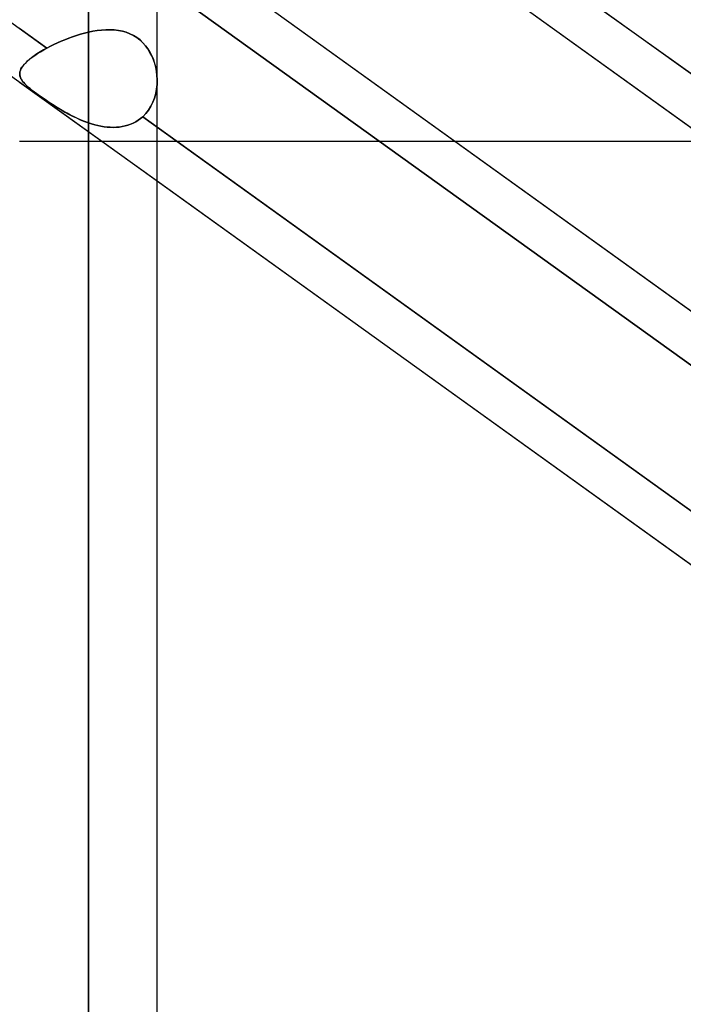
# Model space of a CAD drawing. Header units: millimetres. Extents: x -92 to 86, y -242 to 242.
# Tile 46 of 89: x -35 to -26, y 45 to 58. Entities that reach past the tile are written whole.
import ezdxf

# ---------------------------------------------------------------- set-up
doc = ezdxf.new("R2010")
doc.units = ezdxf.units.MM
doc.layers.add('MAIN-1', color=7, linetype='Continuous')

msp = doc.modelspace()

# ---------------------------------------------------------------- linework, layer by layer
at = {"layer": 'MAIN-1'}
for p, q in [((-33.858, 129.777), (-33.858, 0)), ((-33.858, 0), (-33.858, 129.777)), ((-32.963, 0), (-32.963, 129.187)), ((-32.963, 0), (-32.963, 129.187)), ((-33.858, 0), (-33.858, 128.55)), ((-33.858, 128.55), (-33.858, 0)), ((-17.357, 50.335), (-43.441, 69.094)), ((-15.474, 46.593), (-41.558, 65.352)), ((-17.357, 44.64), (-43.441, 63.399)), ((-41.958, 63.036), (-34.397, 57.598)), ((-33.209, 62.44), (-25.661, 57.012)), ((-25.953, 57.221), (-32.963, 62.263)), ((-25.953, 56.517), (-32.963, 61.558)), ((-25.953, 54.129), (-32.963, 59.17)), ((-33.209, 58.643), (-25.661, 53.215)), ((-25.661, 53.215), (-33.209, 58.643)), ((-34.397, 57.598), (-34.753, 57.854)), ((-34.114, 57.726), (-34.164, 57.707)), ((-34.164, 57.707), (-34.114, 57.726)), ((-34.063, 57.744), (-34.114, 57.726)), ((-34.114, 57.726), (-34.063, 57.744)), ((-34.012, 57.761), (-34.063, 57.744)), ((-34.063, 57.744), (-34.012, 57.761)), ((-33.961, 57.777), (-34.012, 57.761)), ((-34.012, 57.761), (-33.961, 57.777)), ((-33.909, 57.791), (-33.961, 57.777)), ((-33.961, 57.777), (-33.909, 57.791)), ((-33.858, 57.804), (-33.909, 57.791)), ((-33.909, 57.791), (-33.858, 57.804)), ((-33.858, 57.804), (-33.858, 0)), ((-33.858, 57.804), (-33.8, 57.816)), ((-33.8, 57.816), (-33.858, 57.804)), ((-33.858, 0), (-33.858, 57.804)), ((-33.8, 57.816), (-33.743, 57.825)), ((-33.743, 57.825), (-33.8, 57.816)), ((-33.743, 57.825), (-33.686, 57.832)), ((-33.686, 57.832), (-33.743, 57.825)), ((-33.686, 57.832), (-33.63, 57.836)), ((-33.63, 57.836), (-33.686, 57.832)), ((-33.63, 57.836), (-33.574, 57.837)), ((-33.575, 57.837), (-33.63, 57.836)), ((-33.52, 57.834), (-33.575, 57.837)), ((-33.574, 57.837), (-33.52, 57.834)), ((-33.52, 57.834), (-33.467, 57.828)), ((-33.467, 57.828), (-33.52, 57.834)), ((-33.467, 57.828), (-33.415, 57.817)), ((-33.415, 57.817), (-33.467, 57.828)), ((-33.415, 57.817), (-33.365, 57.803)), ((-33.364, 57.803), (-33.415, 57.817)), ((-33.365, 57.803), (-33.316, 57.785)), ((-33.316, 57.785), (-33.364, 57.803)), ((-33.316, 57.785), (-33.27, 57.762)), ((-33.27, 57.761), (-33.316, 57.785)), ((-33.27, 57.762), (-33.226, 57.734)), ((-33.226, 57.734), (-33.27, 57.761)), ((-33.226, 57.734), (-33.186, 57.703)), ((-33.185, 57.703), (-33.226, 57.734)), ((-34.397, 57.598), (-34.443, 57.573)), ((-34.44, 57.574), (-34.397, 57.598)), ((-34.353, 57.621), (-34.397, 57.598)), ((-34.397, 57.598), (-34.353, 57.621)), ((-34.308, 57.643), (-34.353, 57.621)), ((-34.353, 57.621), (-34.308, 57.643)), ((-34.261, 57.665), (-34.308, 57.643)), ((-34.308, 57.643), (-34.261, 57.665)), ((-34.213, 57.686), (-34.261, 57.665)), ((-34.261, 57.665), (-34.213, 57.686)), ((-34.164, 57.707), (-34.213, 57.686)), ((-34.213, 57.686), (-34.164, 57.707)), ((-33.186, 57.703), (-33.148, 57.668)), ((-33.148, 57.668), (-33.185, 57.703)), ((-33.148, 57.668), (-33.114, 57.629)), ((-33.114, 57.629), (-33.148, 57.668)), ((-33.114, 57.629), (-33.083, 57.587)), ((-33.083, 57.587), (-33.114, 57.629)), ((-34.6, 57.471), (-34.631, 57.446)), ((-34.619, 57.456), (-34.589, 57.479)), ((-34.565, 57.496), (-34.6, 57.471)), ((-34.589, 57.479), (-34.556, 57.503)), ((-34.528, 57.521), (-34.565, 57.496)), ((-34.556, 57.503), (-34.52, 57.527)), ((-34.487, 57.547), (-34.528, 57.521)), ((-34.52, 57.527), (-34.481, 57.55)), ((-34.443, 57.573), (-34.487, 57.547)), ((-34.481, 57.55), (-34.44, 57.574)), ((-33.083, 57.587), (-33.056, 57.543)), ((-33.056, 57.542), (-33.083, 57.587)), ((-33.056, 57.543), (-33.032, 57.495)), ((-33.032, 57.495), (-33.056, 57.542)), ((-33.032, 57.495), (-33.011, 57.447)), ((-33.011, 57.446), (-33.032, 57.495)), ((-34.736, 57.327), (-34.724, 57.347)), ((-34.72, 57.353), (-34.734, 57.331)), ((-34.724, 57.347), (-34.709, 57.368)), ((-34.703, 57.375), (-34.72, 57.353)), ((-34.709, 57.368), (-34.691, 57.389)), ((-34.683, 57.398), (-34.703, 57.375)), ((-34.691, 57.389), (-34.67, 57.411)), ((-34.659, 57.422), (-34.683, 57.398)), ((-34.67, 57.411), (-34.646, 57.433)), ((-34.631, 57.446), (-34.659, 57.422)), ((-34.646, 57.433), (-34.619, 57.456)), ((-33.011, 57.447), (-32.995, 57.396)), ((-32.994, 57.396), (-33.011, 57.446)), ((-32.995, 57.396), (-32.981, 57.345)), ((-32.981, 57.344), (-32.994, 57.396)), ((-32.981, 57.345), (-32.972, 57.293)), ((-32.972, 57.292), (-32.981, 57.344)), ((-34.75, 57.289), (-34.752, 57.268)), ((-34.752, 57.268), (-34.75, 57.287)), ((-34.752, 57.268), (-34.752, 57.249)), ((-34.752, 57.251), (-34.752, 57.268)), ((-34.749, 57.234), (-34.752, 57.251)), ((-34.752, 57.249), (-34.748, 57.23)), ((-34.743, 57.31), (-34.75, 57.289)), ((-34.75, 57.287), (-34.744, 57.307)), ((-34.744, 57.216), (-34.749, 57.234)), ((-34.748, 57.23), (-34.741, 57.211)), ((-34.744, 57.307), (-34.736, 57.327)), ((-34.736, 57.199), (-34.744, 57.216)), ((-34.734, 57.331), (-34.743, 57.31)), ((-34.741, 57.211), (-34.732, 57.192)), ((-32.972, 57.293), (-32.965, 57.24)), ((-32.965, 57.239), (-32.972, 57.292)), ((-32.965, 57.24), (-32.963, 57.187)), ((-32.963, 57.187), (-32.965, 57.239)), ((-32.963, 55.863), (-34.753, 57.15)), ((-34.726, 57.182), (-34.736, 57.199)), ((-34.732, 57.192), (-34.719, 57.173)), ((-34.714, 57.165), (-34.726, 57.182)), ((-34.719, 57.173), (-34.704, 57.153)), ((-34.699, 57.147), (-34.714, 57.165)), ((-34.704, 57.153), (-34.686, 57.133)), ((-34.681, 57.128), (-34.699, 57.147)), ((-34.686, 57.133), (-34.664, 57.112)), ((-34.662, 57.109), (-34.681, 57.128)), ((-34.664, 57.112), (-34.64, 57.09)), ((-34.64, 57.09), (-34.662, 57.109)), ((-34.64, 57.09), (-34.612, 57.067)), ((-34.615, 57.069), (-34.64, 57.09)), ((-32.964, 57.125), (-32.97, 57.064)), ((-32.97, 57.064), (-32.964, 57.125)), ((-32.963, 57.187), (-32.964, 57.125)), ((-32.964, 57.125), (-32.963, 57.187)), ((-32.963, 0), (-32.963, 57.173)), ((-32.963, 0), (-32.963, 57.173)), ((-34.588, 57.047), (-34.615, 57.069)), ((-34.612, 57.067), (-34.582, 57.042)), ((-34.559, 57.025), (-34.588, 57.047)), ((-34.582, 57.042), (-34.549, 57.017)), ((-34.528, 57.002), (-34.559, 57.025)), ((-34.549, 57.017), (-34.514, 56.991)), ((-34.495, 56.977), (-34.528, 57.002)), ((-34.514, 56.991), (-34.476, 56.964)), ((-34.459, 56.952), (-34.495, 56.977)), ((-34.476, 56.964), (-34.435, 56.936)), ((-34.422, 56.927), (-34.459, 56.952)), ((-32.981, 57.005), (-32.997, 56.947)), ((-32.997, 56.947), (-32.981, 57.005)), ((-32.97, 57.064), (-32.981, 57.005)), ((-32.981, 57.005), (-32.97, 57.064)), ((-34.435, 56.936), (-34.393, 56.907)), ((-34.384, 56.901), (-34.422, 56.927)), ((-34.393, 56.907), (-34.35, 56.878)), ((-34.345, 56.875), (-34.384, 56.901)), ((-34.35, 56.878), (-34.305, 56.849)), ((-34.305, 56.849), (-34.345, 56.875)), ((-34.305, 56.849), (-34.259, 56.82)), ((-34.264, 56.823), (-34.305, 56.849)), ((-34.222, 56.798), (-34.264, 56.823)), ((-33.044, 56.839), (-33.075, 56.79)), ((-33.075, 56.789), (-33.044, 56.839)), ((-33.018, 56.892), (-33.044, 56.839)), ((-33.044, 56.839), (-33.018, 56.892)), ((-32.997, 56.947), (-33.018, 56.892)), ((-33.018, 56.892), (-32.997, 56.947)), ((-34.259, 56.82), (-34.212, 56.792)), ((-34.179, 56.773), (-34.222, 56.798)), ((-34.212, 56.792), (-34.164, 56.764)), ((-34.135, 56.748), (-34.179, 56.773)), ((-34.164, 56.764), (-34.115, 56.737)), ((-34.091, 56.724), (-34.135, 56.748)), ((-34.115, 56.737), (-34.065, 56.711)), ((-34.045, 56.702), (-34.091, 56.724)), ((-34.065, 56.711), (-34.014, 56.687)), ((-33.999, 56.68), (-34.045, 56.702)), ((-33.179, 56.679), (-33.151, 56.703)), ((-33.151, 56.703), (-33.179, 56.679)), ((-33.111, 56.744), (-33.151, 56.703)), ((-33.151, 56.703), (-33.111, 56.744)), ((-32.963, 56.567), (-33.151, 56.703)), ((-33.151, 56.703), (-25.586, 51.262)), ((-33.075, 56.79), (-33.111, 56.744)), ((-33.111, 56.744), (-33.075, 56.789)), ((-34.014, 56.687), (-33.963, 56.664)), ((-33.952, 56.66), (-33.999, 56.68)), ((-33.963, 56.664), (-33.91, 56.643)), ((-33.905, 56.641), (-33.952, 56.66)), ((-33.91, 56.643), (-33.858, 56.623)), ((-33.858, 56.623), (-33.905, 56.641)), ((-33.858, 0), (-33.858, 56.623)), ((-33.858, 56.623), (-33.858, 0)), ((-33.858, 56.623), (-33.817, 56.61)), ((-33.817, 56.61), (-33.858, 56.623)), ((-33.817, 56.61), (-33.776, 56.599)), ((-33.776, 56.599), (-33.817, 56.61)), ((-33.776, 56.599), (-33.735, 56.588)), ((-33.735, 56.588), (-33.776, 56.599)), ((-33.735, 56.588), (-33.694, 56.58)), ((-33.694, 56.58), (-33.735, 56.588)), ((-33.694, 56.58), (-33.653, 56.573)), ((-33.653, 56.573), (-33.694, 56.58)), ((-33.653, 56.573), (-33.613, 56.568)), ((-33.613, 56.568), (-33.653, 56.573)), ((-33.613, 56.568), (-33.573, 56.566)), ((-33.573, 56.566), (-33.613, 56.568)), ((-33.573, 56.566), (-33.533, 56.565)), ((-33.533, 56.565), (-33.573, 56.566)), ((-33.533, 56.565), (-33.493, 56.566)), ((-33.493, 56.566), (-33.533, 56.565)), ((-33.493, 56.566), (-33.455, 56.569)), ((-33.455, 56.569), (-33.493, 56.566)), ((-33.455, 56.569), (-33.417, 56.575)), ((-33.416, 56.575), (-33.455, 56.569)), ((-33.417, 56.575), (-33.379, 56.583)), ((-33.379, 56.583), (-33.416, 56.575)), ((-33.379, 56.583), (-33.343, 56.593)), ((-33.343, 56.593), (-33.379, 56.583)), ((-33.343, 56.593), (-33.308, 56.606)), ((-33.307, 56.606), (-33.343, 56.593)), ((-33.308, 56.606), (-33.273, 56.621)), ((-33.273, 56.621), (-33.307, 56.606)), ((-33.273, 56.621), (-33.24, 56.638)), ((-33.24, 56.638), (-33.273, 56.621)), ((-33.24, 56.638), (-33.209, 56.657)), ((-33.209, 56.657), (-33.24, 56.638)), ((-33.209, 56.657), (-33.179, 56.679)), ((-33.179, 56.679), (-33.209, 56.657)), ((-25.953, 51.526), (-32.963, 56.567)), ((-34.753, 56.385), (-29.09, 56.385)), ((-29.09, 56.385), (-25.953, 56.385)), ((-25.953, 50.821), (-32.963, 55.863))]:
    msp.add_line(p, q, dxfattribs=at)

doc.saveas('drawing.dxf')
